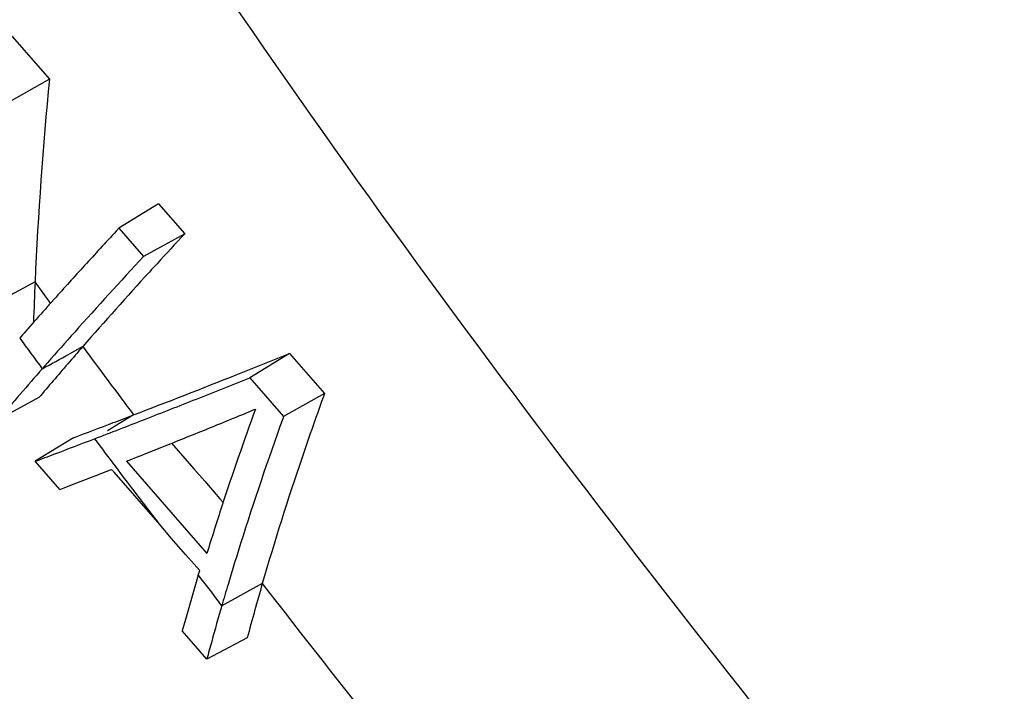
# Model space of a CAD drawing. Header units: inches. Extents: x 0 to 34, y 0 to 22.
# Tile 118 of 175: x 23.305 to 23.536, y 17.025 to 17.182. Entities that reach past the tile are written whole.
import ezdxf

# ---------------------------------------------------------------- set-up
doc = ezdxf.new("R2010")
doc.units = ezdxf.units.IN
doc.header["$LTSCALE"] = 1.87
doc.header["$MEASUREMENT"] = 0
doc.layers.get('0').update_dxf_attribs({"linetype": 'CONTINUOUS'})

msp = doc.modelspace()

# ---------------------------------------------------------------- linework, layer by layer
at = {"color": 7, "linetype": 'Continuous'}
for p, q in [((23.3029222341, 17.1790551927), (23.3121184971, 17.1685096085)), ((23.3121184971, 17.1685096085), (23.3025595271, 17.1630807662)), ((23.3376934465, 17.1392335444), (23.3284008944, 17.133497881)), ((23.3376934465, 17.1392335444), (23.3438370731, 17.1322105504)), ((23.327749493, 17.1327977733), (23.3284008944, 17.133497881)), ((23.3284008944, 17.133497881), (23.3342011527, 17.1268670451)), ((23.3438370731, 17.1322105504), (23.3342011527, 17.1268670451)), ((23.3087274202, 17.1209613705), (23.2991971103, 17.115833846)), ((23.3105799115, 17.1184272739), (23.3087274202, 17.1209613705)), ((23.3123917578, 17.115954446), (23.3105799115, 17.1184272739)), ((23.3125524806, 17.1161362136), (23.3132197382, 17.1168819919)), ((23.3199165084, 17.1057431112), (23.3167483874, 17.1040090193)), ((23.3684297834, 17.1041291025), (23.3590885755, 17.098447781)), ((23.3684297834, 17.1041291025), (23.3766331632, 17.0947719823)), ((23.3116416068, 17.1019444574), (23.310426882, 17.100556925)), ((23.3590885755, 17.098447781), (23.3643867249, 17.0924038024)), ((23.309656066, 17.0937951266), (23.3002610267, 17.0887212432)), ((23.3766331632, 17.0947719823), (23.3670440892, 17.0893730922)), ((23.3643867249, 17.0924038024), (23.3670440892, 17.0893730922)), ((23.3318512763, 17.0897319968), (23.3257126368, 17.0859805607)), ((23.3670440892, 17.0893730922), (23.3668376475, 17.0888036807)), ((23.3177709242, 17.0843867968), (23.3087820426, 17.0788426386)), ((23.3407633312, 17.0830850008), (23.345957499, 17.0771152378)), ((23.3145157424, 17.0722066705), (23.3087820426, 17.0788426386)), ((23.3272529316, 17.0763206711), (23.3266964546, 17.0769614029)), ((23.3301780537, 17.0788618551), (23.336428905, 17.0716765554)), ((23.345957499, 17.0771152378), (23.3485346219, 17.0741552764)), ((23.3374946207, 17.0645402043), (23.3272529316, 17.0763206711)), ((23.3485346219, 17.0741552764), (23.3520830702, 17.0700818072)), ((23.336428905, 17.0716765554), (23.3427115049, 17.0644625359)), ((23.3520830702, 17.0700818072), (23.3528481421, 17.0692038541)), ((23.340771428, 17.0607757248), (23.3374946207, 17.0645402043)), ((23.3427115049, 17.0644625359), (23.3490258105, 17.057219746)), ((23.3440567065, 17.0570037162), (23.340771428, 17.0607757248)), ((23.3473504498, 17.0532241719), (23.3440567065, 17.0570037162)), ((23.3470176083, 17.0521129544), (23.3473504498, 17.0532241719)), ((23.362035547, 17.0501473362), (23.3525280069, 17.044974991)), ((23.3543244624, 17.0510644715), (23.3539928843, 17.0499565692)), ((23.3525280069, 17.044974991), (23.3519291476, 17.0457489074)), ((23.3443278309, 17.0378393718), (23.3432714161, 17.0390534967)), ((23.3490337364, 17.0324340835), (23.3443278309, 17.0378393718)), ((23.3584948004, 17.0374316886), (23.3490337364, 17.0324340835))]:
    msp.add_line(p, q, dxfattribs=at)
for centre, radius, start, end in [((24.2021564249, 17.0811382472), 0.8943160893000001, 174.393472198, 177.4478245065), ((24.2016230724, 16.3202099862), 1.1932954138, 137.0812055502, 137.6071315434), ((24.2407612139, 16.2961353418), 1.226170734, 137.0109386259, 137.4574823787), ((24.193865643, 16.3256009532), 1.1751810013, 137.0136928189, 138.1831759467), ((24.2005717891, 16.3331084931), 1.1715612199, 137.4607766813, 137.5906636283), ((24.1379578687, 16.3782371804), 1.1071536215, 137.6035925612, 138.1520150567), ((24.1337013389, 16.393967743), 1.0811428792, 137.5819829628, 138.8254957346), ((24.1311712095, 17.084854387), 0.8232359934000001, 177.4862109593, 178.1522612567), ((24.0970306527, 16.4149083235), 1.0522008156, 138.2071666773, 138.3675485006), ((24.0665809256, 16.4419309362), 1.011489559, 138.3657374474, 138.7145401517), ((24.0447094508, 16.4611479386), 0.9823750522, 138.7150780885, 138.8378850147), ((24.0882127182, 16.4206809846), 1.033045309, 138.2063062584, 138.7404556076), ((25.6592485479, 18.8389723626), 2.9221655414, 216.3309695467, 216.5059709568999), ((24.027339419, 16.4875983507), 0.9394413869, 138.8531021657, 139.1790836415), ((25.7570866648, 18.9099687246), 3.0323305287, 216.5123722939, 216.8897023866), ((22.215281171, 19.1135114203), 2.2915780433, 298.5483533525, 298.7284399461), ((22.3662140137, 19.5942191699), 2.6842103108, 291.6353898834, 291.9238845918), ((24.0121276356, 16.4873894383), 0.9318574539, 138.8520494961, 139.3378688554), ((23.9991657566, 16.5119575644), 0.9021972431, 139.180160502, 139.5135008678), ((23.9714126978, 16.5356719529), 0.8656923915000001, 139.5146256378, 139.8558363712), ((22.5041128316, 19.2449922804), 2.3087437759, 291.00953468, 291.6496801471), ((22.3579259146, 19.5864416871), 2.6818725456, 291.6323630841, 291.919733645), ((23.9705418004, 16.5231591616), 0.8770044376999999, 139.3402503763, 139.8433673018), ((22.4451875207, 19.3661160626), 2.4448958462, 291.3286516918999, 291.6348785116), ((24.0796632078, 16.839294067), 0.7480108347, 160.0290859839, 161.2502246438), ((22.2836704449, 19.7133154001), 2.8347090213, 292.0988762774, 292.3239872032), ((24.0351755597, 16.8450160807), 0.7182204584, 159.9657264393, 161.8831250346), ((22.5292707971, 19.1504663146), 2.2134335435, 291.0051355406, 291.3315283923), ((22.6018647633, 18.9909631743), 2.0365559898, 290.8608981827, 291.0045239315), ((24.0538406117, 16.8398990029), 0.7307028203, 160.0842899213, 162.5053184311), ((22.6498585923, 18.8647780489), 1.9015519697, 290.5635388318, 290.8635149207), ((22.3625791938, 19.5191401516), 2.6251127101, 291.8599128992, 292.0975255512), ((22.6115958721, 18.9359206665), 1.9836352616, 290.717937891, 291.0065740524), ((25.8410381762, 18.9744955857), 3.1489129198, 216.8932969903, 217.0413962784), ((22.4256207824, 19.3622334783), 2.4560152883, 291.7401950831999, 291.8578994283), ((22.6490335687, 18.8369811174), 1.8778495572, 290.5688024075, 290.7174768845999), ((22.4600448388, 19.2759208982), 2.3630912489, 291.6057711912, 291.7400611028), ((24.0288083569, 16.8565134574), 0.6943198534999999, 161.246842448, 163.8064607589), ((22.5408853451, 19.0717210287), 2.143960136, 291.3831610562, 291.5013525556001), ((25.9255198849, 19.0383099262), 3.254787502, 217.0421979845, 217.3311262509), ((22.5772193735, 18.9788899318), 2.0442717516, 291.1410144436, 291.3835423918), ((23.9959120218, 16.8578802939), 0.6769032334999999, 161.8845819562, 162.873199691), ((24.0048084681, 16.8557330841), 0.6791787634, 162.5358370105, 163.2857114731), ((23.9550523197, 16.8705730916), 0.6345572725, 163.3760449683, 163.788159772), ((26.1311019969, 19.1956904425), 3.5136946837, 217.5941071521, 217.7251932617), ((23.984471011, 16.861852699), 0.6579405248, 163.3874670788, 163.8396488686), ((23.9669295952, 16.8748602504), 0.6297796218, 163.8393912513, 165.0402631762), ((26.651230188, 19.6006070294), 4.1621684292, 217.7901975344, 219.0651790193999), ((23.9412365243, 16.8745631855), 0.6201768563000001, 163.7857767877, 164.6193031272), ((23.9607367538, 16.8687291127), 0.6332302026, 163.8395429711, 164.6276156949), ((23.9480774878, 16.8722327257), 0.6200950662, 164.6296856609, 165.0278398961)]:
    msp.add_arc(centre, radius, start, end, dxfattribs=at)
for points, knots in [([(23.5389454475, 16.9453806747), (23.5056359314, 16.9858076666), (23.4411326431, 17.0662288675), (23.3517074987, 17.1885353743), (23.2741354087, 17.3107424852), (23.2310863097, 17.3944716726), (23.2127993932, 17.4362139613)], [0, 0, 0, 0, 0.2658904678, 0.5231906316, 0.7686753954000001, 1, 1, 1, 1]), ([(23.7627904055, 16.3431280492), (23.7385840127, 16.3760405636), (23.6882790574, 16.4423924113), (23.6097260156, 16.5419686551), (23.5278755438, 16.6433664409), (23.41616853, 16.7809814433), (23.3051021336, 16.9200145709), (23.199342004, 17.0620691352), (23.1492483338, 17.134132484), (23.1252032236, 17.1703837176)], [0, 0, 0, 0, 0.1173185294, 0.2390719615, 0.3641891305, 0.4915065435, 0.7480558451, 0.8750857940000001, 1, 1, 1, 1]), ([(23.737700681, 16.3254212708), (23.7158690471, 16.3569447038), (23.6704002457, 16.420544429), (23.5990899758, 16.5160307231), (23.5243522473, 16.6132973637), (23.42140262, 16.7456194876), (23.2922002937, 16.9122332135), (23.1929017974, 17.0490994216), (23.1457482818, 17.1188454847)], [0, 0, 0, 0, 0.116192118, 0.2368724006, 0.3611071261, 0.4878795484, 0.7448899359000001, 1, 1, 1, 1])]:
    msp.add_open_spline(points, degree=3, knots=knots, dxfattribs=at)

doc.saveas('drawing.dxf')
